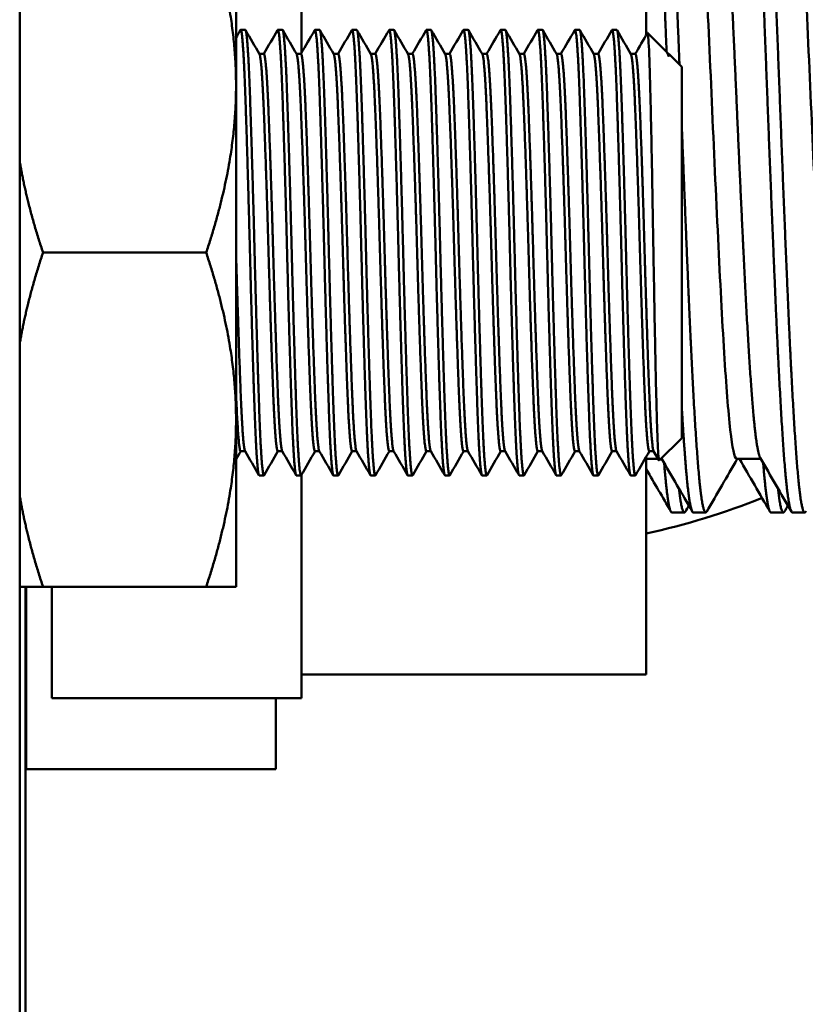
# Model space of a CAD drawing. Header units: inches. Extents: x 1 to 203, y 4 to 128.
# Tile 7 of 132: x 63.41 to 64.73, y 18.88 to 20.54. Entities that reach past the tile are written whole.
import ezdxf

# ---------------------------------------------------------------- set-up
doc = ezdxf.new("R2010")
doc.units = ezdxf.units.IN
doc.header["$LTSCALE"] = 6
doc.header["$MEASUREMENT"] = 0
doc.layers.add('Visible (ANSI)', color=7, linetype='Continuous', lineweight=50)

msp = doc.modelspace()

# ---------------------------------------------------------------- linework, layer by layer
at = {"layer": 'Visible (ANSI)'}
for p, q in [((63.4078, 17.5), (63.4078, 27.792)), ((63.8821, 21.396), (63.8821, 20.4825)), ((64.4621, 20.5127), (64.4621, 21.356)), ((63.7718, 20.7085), (63.7718, 20.4273)), ((63.7796, 20.521), (63.7874, 20.521)), ((63.8421, 20.521), (63.8499, 20.521)), ((63.9046, 20.521), (63.9124, 20.521)), ((63.9671, 20.521), (63.9749, 20.521)), ((64.0296, 20.521), (64.0374, 20.521)), ((64.0921, 20.521), (64.0999, 20.521)), ((64.1546, 20.521), (64.1624, 20.521)), ((64.2171, 20.521), (64.2249, 20.521)), ((64.2796, 20.521), (64.2874, 20.521)), ((64.3421, 20.521), (64.3499, 20.521)), ((64.4046, 20.521), (64.4124, 20.521)), ((64.4962, 20.4841), (64.4642, 20.5161)), ((63.8186, 20.4804), (63.8111, 20.4804)), ((63.8811, 20.4804), (63.8736, 20.4804)), ((63.9436, 20.4804), (63.9361, 20.4804)), ((64.0061, 20.4804), (63.9986, 20.4804)), ((64.0686, 20.4804), (64.0611, 20.4804)), ((64.1311, 20.4804), (64.1236, 20.4804)), ((64.1936, 20.4804), (64.1861, 20.4804)), ((64.2561, 20.4804), (64.2486, 20.4804)), ((64.3186, 20.4804), (64.3111, 20.4804)), ((64.3811, 20.4804), (64.3736, 20.4804)), ((64.4436, 20.4804), (64.4361, 20.4804)), ((64.4974, 20.4825), (64.4988, 20.48)), ((64.4999, 20.4804), (64.4986, 20.4804)), ((64.4999, 20.4763), (64.4999, 20.4804)), ((64.5218, 20.4585), (64.4999, 20.4804)), ((64.5218, 20.4585), (64.5218, 19.8335)), ((63.7718, 20.4273), (63.7718, 19.8648)), ((63.7215, 20.146), (63.447, 20.146)), ((63.7718, 19.8648), (63.7718, 19.5835)), ((64.5218, 19.8335), (64.484, 19.7958)), ((63.7872, 19.8116), (63.7796, 19.8116)), ((63.8497, 19.8116), (63.8421, 19.8116)), ((63.9122, 19.8116), (63.9046, 19.8116)), ((63.9747, 19.8116), (63.9671, 19.8116)), ((64.0372, 19.8116), (64.0296, 19.8116)), ((64.0997, 19.8116), (64.0921, 19.8116)), ((64.1622, 19.8116), (64.1546, 19.8116)), ((64.2247, 19.8116), (64.2171, 19.8116)), ((64.2872, 19.8116), (64.2796, 19.8116)), ((64.3497, 19.8116), (64.3421, 19.8116)), ((64.4122, 19.8116), (64.4046, 19.8116)), ((64.4747, 19.8116), (64.4671, 19.8116)), ((64.4838, 19.7959), (64.4744, 19.812)), ((64.4621, 19.436), (64.4621, 19.8026)), ((64.4821, 19.7987), (64.4621, 19.7987)), ((64.4882, 19.7987), (64.487, 19.7987)), ((64.6548, 19.7987), (64.6142, 19.7987)), ((63.8108, 19.771), (63.8186, 19.771)), ((63.8733, 19.771), (63.8811, 19.771)), ((63.8821, 19.7723), (63.8821, 19.396)), ((63.9358, 19.771), (63.9436, 19.771)), ((63.9983, 19.771), (64.0061, 19.771)), ((64.0608, 19.771), (64.0686, 19.771)), ((64.1233, 19.771), (64.1311, 19.771)), ((64.1858, 19.771), (64.1936, 19.771)), ((64.2483, 19.771), (64.2561, 19.771)), ((64.3108, 19.771), (64.3186, 19.771)), ((64.3733, 19.771), (64.3811, 19.771)), ((64.4358, 19.771), (64.4436, 19.771)), ((64.5261, 19.7085), (64.5053, 19.7085)), ((64.5621, 19.7085), (64.5412, 19.7085)), ((64.6928, 19.7085), (64.6719, 19.7085)), ((64.7287, 19.7085), (64.7079, 19.7085)), ((63.447, 19.5835), (63.4078, 19.5835)), ((63.4178, 19.5835), (63.4178, 17.7458)), ((63.4188, 19.5835), (63.4188, 19.2765)), ((63.7215, 19.5835), (63.447, 19.5835)), ((63.4621, 19.5835), (63.4621, 19.396)), ((63.7215, 19.5835), (63.7718, 19.5835)), ((64.4621, 19.436), (63.8821, 19.436)), ((63.8821, 19.396), (63.4621, 19.396)), ((63.8388, 19.396), (63.8388, 19.2765)), ((63.8388, 19.2765), (63.4188, 19.2765))]:
    msp.add_line(p, q, dxfattribs=at)
msp.add_arc((64.2078, 20.846), 1.2, 282.2351, 291.9723, dxfattribs=at)
for points, weights, knots in [([(64.4787, 21.0835), (64.4857, 21.0835), (64.4926, 20.9914), (64.4996, 20.8993), (64.5065, 20.7398), (64.5121, 20.6107), (64.5179, 20.4624)], [1, 0.965925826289, 1, 0.965925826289, 1, 0.972257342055, 0.989689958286], [0.64473684, 0.64473684, 0.64473684, 0.64912281, 0.64912281, 0.65350877, 0.65350877, 0.65707976, 0.65707976, 0.65707976]), ([(64.6229, 21.082), (64.6237, 21.0835), (64.6246, 21.0835), (64.6315, 21.0835), (64.6385, 20.9914), (64.6454, 20.8993), (64.6524, 20.7398), (64.6593, 20.5803), (64.6662, 20.396), (64.6732, 20.2118), (64.6801, 20.0523), (64.6871, 19.8928), (64.694, 19.8006), (64.701, 19.7085), (64.7079, 19.7085)], [0.992423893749, 0.995658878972, 1, 0.965925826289, 1, 0.965925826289, 1, 0.965925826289, 1, 0.965925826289, 1, 0.965925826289, 1, 0.965925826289, 1], [0.64417806, 0.64417806, 0.64417806, 0.64473684, 0.64473684, 0.64912281, 0.64912281, 0.65350877, 0.65350877, 0.65789474, 0.65789474, 0.6622807, 0.6622807, 0.66666667, 0.66666667, 0.67105263, 0.67105263, 0.67105263]), ([(64.6454, 21.0835), (64.6524, 21.0835), (64.6593, 20.9914), (64.6662, 20.8993), (64.6732, 20.7398), (64.6801, 20.5803), (64.6871, 20.396), (64.694, 20.2118), (64.701, 20.0523), (64.7079, 19.8928), (64.7149, 19.8006), (64.7218, 19.7085), (64.7287, 19.7085), (64.7296, 19.7085), (64.7305, 19.71)], [1, 0.965925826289, 1, 0.965925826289, 1, 0.965925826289, 1, 0.965925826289, 1, 0.965925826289, 1, 0.965925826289, 1, 0.995658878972, 0.992423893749], [0.69736842, 0.69736842, 0.69736842, 0.70175439, 0.70175439, 0.70614035, 0.70614035, 0.71052632, 0.71052632, 0.71491228, 0.71491228, 0.71929825, 0.71929825, 0.72368421, 0.72368421, 0.72424299, 0.72424299, 0.72424299]), ([(64.4621, 21.075), (64.467, 21.055), (64.4718, 20.9914), (64.4787, 20.8993), (64.4857, 20.7398), (64.4909, 20.6206), (64.4962, 20.4841)], [0.98561096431, 0.976246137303, 1, 0.965925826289, 1, 0.974321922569, 0.987345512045], [0.59343367, 0.59343367, 0.59343367, 0.59649123, 0.59649123, 0.60087719, 0.60087719, 0.60418243, 0.60418243, 0.60418243]), ([(64.5725, 20.9933), (64.5794, 20.9933), (64.5864, 20.9133), (64.5933, 20.8333), (64.6003, 20.6947), (64.6072, 20.5561), (64.6142, 20.396), (64.6211, 20.236), (64.6281, 20.0974), (64.635, 19.9588), (64.6419, 19.8788), (64.6478, 19.8108), (64.6538, 19.8005)], [1, 0.965925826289, 1, 0.965925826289, 1, 0.965925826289, 1, 0.965925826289, 1, 0.965925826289, 1, 0.970927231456, 0.991465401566], [0.64473684, 0.64473684, 0.64473684, 0.64912281, 0.64912281, 0.65350877, 0.65350877, 0.65789474, 0.65789474, 0.6622807, 0.6622807, 0.66666667, 0.66666667, 0.67040886, 0.67040886, 0.67040886]), ([(63.8108, 19.771), (63.8069, 19.771), (63.803, 19.8809), (63.7991, 19.9907), (63.7952, 20.146), (63.7913, 20.3014), (63.7874, 20.4112), (63.7835, 20.521), (63.7796, 20.521), (63.7794, 20.521), (63.7792, 20.5207)], [1, 0.923879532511, 1, 0.923879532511, 1, 0.923879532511, 1, 0.923879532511, 1, 0.995614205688, 0.991733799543], [0.49, 0.49, 0.49, 0.495, 0.495, 0.5, 0.5, 0.505, 0.505, 0.51, 0.51, 0.51028808, 0.51028808, 0.51028808]), ([(63.8191, 19.7714), (63.8189, 19.771), (63.8186, 19.771), (63.8147, 19.771), (63.8108, 19.8809), (63.8069, 19.9907), (63.803, 20.146), (63.7991, 20.3014), (63.7952, 20.4112), (63.7913, 20.521), (63.7874, 20.521)], [0.991733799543, 0.995614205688, 1, 0.923879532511, 1, 0.923879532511, 1, 0.923879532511, 1, 0.923879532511, 1], [0.44971192, 0.44971192, 0.44971192, 0.45, 0.45, 0.455, 0.455, 0.46, 0.46, 0.465, 0.465, 0.47, 0.47, 0.47]), ([(63.8733, 19.771), (63.8694, 19.771), (63.8655, 19.8809), (63.8616, 19.9907), (63.8577, 20.146), (63.8538, 20.3014), (63.8499, 20.4112), (63.846, 20.521), (63.8421, 20.521), (63.8419, 20.521), (63.8417, 20.5207)], [1, 0.923879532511, 1, 0.923879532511, 1, 0.923879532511, 1, 0.923879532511, 1, 0.995614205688, 0.991733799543], [0.45, 0.45, 0.45, 0.455, 0.455, 0.46, 0.46, 0.465, 0.465, 0.47, 0.47, 0.47028808, 0.47028808, 0.47028808]), ([(63.8816, 19.7714), (63.8814, 19.771), (63.8811, 19.771), (63.8772, 19.771), (63.8733, 19.8809), (63.8694, 19.9907), (63.8655, 20.146), (63.8616, 20.3014), (63.8577, 20.4112), (63.8538, 20.521), (63.8499, 20.521)], [0.991733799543, 0.995614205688, 1, 0.923879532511, 1, 0.923879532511, 1, 0.923879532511, 1, 0.923879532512, 1], [0.40971192, 0.40971192, 0.40971192, 0.41, 0.41, 0.415, 0.415, 0.42, 0.42, 0.425, 0.425, 0.43, 0.43, 0.43]), ([(63.9358, 19.771), (63.9319, 19.771), (63.928, 19.8809), (63.9241, 19.9907), (63.9202, 20.146), (63.9163, 20.3014), (63.9124, 20.4112), (63.9085, 20.521), (63.9046, 20.521), (63.9044, 20.521), (63.9042, 20.5207)], [1, 0.923879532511, 1, 0.923879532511, 1, 0.923879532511, 1, 0.923879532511, 1, 0.995614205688, 0.991733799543], [0.41, 0.41, 0.41, 0.415, 0.415, 0.42, 0.42, 0.425, 0.425, 0.43, 0.43, 0.43028808, 0.43028808, 0.43028808]), ([(63.9441, 19.7714), (63.9439, 19.771), (63.9436, 19.771), (63.9397, 19.771), (63.9358, 19.8809), (63.9319, 19.9907), (63.928, 20.146), (63.9241, 20.3014), (63.9202, 20.4112), (63.9163, 20.521), (63.9124, 20.521)], [0.991733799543, 0.995614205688, 1, 0.923879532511, 1, 0.923879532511, 1, 0.923879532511, 1, 0.923879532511, 1], [0.36971192, 0.36971192, 0.36971192, 0.37, 0.37, 0.375, 0.375, 0.38, 0.38, 0.385, 0.385, 0.39, 0.39, 0.39]), ([(63.9983, 19.771), (63.9944, 19.771), (63.9905, 19.8809), (63.9866, 19.9907), (63.9827, 20.146), (63.9788, 20.3014), (63.9749, 20.4112), (63.971, 20.521), (63.9671, 20.521), (63.9669, 20.521), (63.9667, 20.5207)], [1, 0.923879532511, 1, 0.923879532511, 1, 0.923879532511, 1, 0.923879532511, 1, 0.995614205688, 0.991733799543], [0.37, 0.37, 0.37, 0.375, 0.375, 0.38, 0.38, 0.385, 0.385, 0.39, 0.39, 0.39028808, 0.39028808, 0.39028808]), ([(64.0066, 19.7714), (64.0064, 19.771), (64.0061, 19.771), (64.0022, 19.771), (63.9983, 19.8809), (63.9944, 19.9907), (63.9905, 20.146), (63.9866, 20.3014), (63.9827, 20.4112), (63.9788, 20.521), (63.9749, 20.521)], [0.991733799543, 0.995614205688, 1, 0.923879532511, 1, 0.923879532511, 1, 0.923879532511, 1, 0.923879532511, 1], [0.32971192, 0.32971192, 0.32971192, 0.33, 0.33, 0.335, 0.335, 0.34, 0.34, 0.345, 0.345, 0.35, 0.35, 0.35]), ([(64.0608, 19.771), (64.0569, 19.771), (64.053, 19.8809), (64.0491, 19.9907), (64.0452, 20.146), (64.0413, 20.3014), (64.0374, 20.4112), (64.0335, 20.521), (64.0296, 20.521), (64.0294, 20.521), (64.0292, 20.5207)], [1, 0.923879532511, 1, 0.923879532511, 1, 0.923879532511, 1, 0.923879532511, 1, 0.995614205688, 0.991733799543], [0.33, 0.33, 0.33, 0.335, 0.335, 0.34, 0.34, 0.345, 0.345, 0.35, 0.35, 0.35028808, 0.35028808, 0.35028808]), ([(64.0691, 19.7714), (64.0689, 19.771), (64.0686, 19.771), (64.0647, 19.771), (64.0608, 19.8809), (64.0569, 19.9907), (64.053, 20.146), (64.0491, 20.3014), (64.0452, 20.4112), (64.0413, 20.521), (64.0374, 20.521)], [0.991733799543, 0.995614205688, 1, 0.923879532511, 1, 0.923879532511, 1, 0.923879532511, 1, 0.923879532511, 1], [0.28971192, 0.28971192, 0.28971192, 0.29, 0.29, 0.295, 0.295, 0.3, 0.3, 0.305, 0.305, 0.31, 0.31, 0.31]), ([(64.1233, 19.771), (64.1194, 19.771), (64.1155, 19.8809), (64.1116, 19.9907), (64.1077, 20.146), (64.1038, 20.3014), (64.0999, 20.4112), (64.096, 20.521), (64.0921, 20.521), (64.0919, 20.521), (64.0917, 20.5207)], [1, 0.923879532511, 1, 0.923879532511, 1, 0.923879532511, 1, 0.923879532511, 1, 0.995614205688, 0.991733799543], [0.29, 0.29, 0.29, 0.295, 0.295, 0.3, 0.3, 0.305, 0.305, 0.31, 0.31, 0.31028808, 0.31028808, 0.31028808]), ([(64.1316, 19.7714), (64.1314, 19.771), (64.1311, 19.771), (64.1272, 19.771), (64.1233, 19.8809), (64.1194, 19.9907), (64.1155, 20.146), (64.1116, 20.3014), (64.1077, 20.4112), (64.1038, 20.521), (64.0999, 20.521)], [0.991733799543, 0.995614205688, 1, 0.923879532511, 1, 0.923879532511, 1, 0.923879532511, 1, 0.923879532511, 1], [0.24971192, 0.24971192, 0.24971192, 0.25, 0.25, 0.255, 0.255, 0.26, 0.26, 0.265, 0.265, 0.27, 0.27, 0.27]), ([(64.1858, 19.771), (64.1819, 19.771), (64.178, 19.8809), (64.1741, 19.9907), (64.1702, 20.146), (64.1663, 20.3014), (64.1624, 20.4112), (64.1585, 20.521), (64.1546, 20.521), (64.1544, 20.521), (64.1542, 20.5207)], [1, 0.923879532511, 1, 0.923879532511, 1, 0.923879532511, 1, 0.923879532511, 1, 0.995614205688, 0.991733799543], [0.25, 0.25, 0.25, 0.255, 0.255, 0.26, 0.26, 0.265, 0.265, 0.27, 0.27, 0.27028808, 0.27028808, 0.27028808]), ([(64.1941, 19.7714), (64.1939, 19.771), (64.1936, 19.771), (64.1897, 19.771), (64.1858, 19.8809), (64.1819, 19.9907), (64.178, 20.146), (64.1741, 20.3014), (64.1702, 20.4112), (64.1663, 20.521), (64.1624, 20.521)], [0.991733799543, 0.995614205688, 1, 0.923879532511, 1, 0.923879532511, 1, 0.923879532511, 1, 0.923879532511, 1], [0.20971192, 0.20971192, 0.20971192, 0.21, 0.21, 0.215, 0.215, 0.22, 0.22, 0.225, 0.225, 0.23, 0.23, 0.23]), ([(64.2483, 19.771), (64.2444, 19.771), (64.2405, 19.8809), (64.2366, 19.9907), (64.2327, 20.146), (64.2288, 20.3014), (64.2249, 20.4112), (64.221, 20.521), (64.2171, 20.521), (64.2169, 20.521), (64.2167, 20.5207)], [1, 0.923879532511, 1, 0.923879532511, 1, 0.923879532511, 1, 0.923879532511, 1, 0.995614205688, 0.991733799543], [0.21, 0.21, 0.21, 0.215, 0.215, 0.22, 0.22, 0.225, 0.225, 0.23, 0.23, 0.23028808, 0.23028808, 0.23028808]), ([(64.2566, 19.7714), (64.2564, 19.771), (64.2561, 19.771), (64.2522, 19.771), (64.2483, 19.8809), (64.2444, 19.9907), (64.2405, 20.146), (64.2366, 20.3014), (64.2327, 20.4112), (64.2288, 20.521), (64.2249, 20.521)], [0.991733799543, 0.995614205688, 1, 0.923879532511, 1, 0.923879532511, 1, 0.923879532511, 1, 0.923879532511, 1], [0.16971192, 0.16971192, 0.16971192, 0.17, 0.17, 0.175, 0.175, 0.18, 0.18, 0.185, 0.185, 0.19, 0.19, 0.19]), ([(64.3108, 19.771), (64.3069, 19.771), (64.303, 19.8809), (64.2991, 19.9907), (64.2952, 20.146), (64.2913, 20.3014), (64.2874, 20.4112), (64.2835, 20.521), (64.2796, 20.521), (64.2794, 20.521), (64.2792, 20.5207)], [1, 0.923879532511, 1, 0.923879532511, 1, 0.923879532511, 1, 0.923879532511, 1, 0.995614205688, 0.991733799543], [0.17, 0.17, 0.17, 0.175, 0.175, 0.18, 0.18, 0.185, 0.185, 0.19, 0.19, 0.19028808, 0.19028808, 0.19028808]), ([(64.3191, 19.7714), (64.3189, 19.771), (64.3186, 19.771), (64.3147, 19.771), (64.3108, 19.8809), (64.3069, 19.9907), (64.303, 20.146), (64.2991, 20.3014), (64.2952, 20.4112), (64.2913, 20.521), (64.2874, 20.521)], [0.991733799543, 0.995614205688, 1, 0.923879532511, 1, 0.923879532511, 1, 0.923879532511, 1, 0.923879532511, 1], [0.12971192, 0.12971192, 0.12971192, 0.13, 0.13, 0.135, 0.135, 0.14, 0.14, 0.145, 0.145, 0.15, 0.15, 0.15]), ([(64.3733, 19.771), (64.3694, 19.771), (64.3655, 19.8809), (64.3616, 19.9907), (64.3577, 20.146), (64.3538, 20.3014), (64.3499, 20.4112), (64.346, 20.521), (64.3421, 20.521), (64.3419, 20.521), (64.3417, 20.5207)], [1, 0.923879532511, 1, 0.923879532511, 1, 0.923879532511, 1, 0.923879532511, 1, 0.995614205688, 0.991733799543], [0.13, 0.13, 0.13, 0.135, 0.135, 0.14, 0.14, 0.145, 0.145, 0.15, 0.15, 0.15028808, 0.15028808, 0.15028808]), ([(64.3816, 19.7714), (64.3814, 19.771), (64.3811, 19.771), (64.3772, 19.771), (64.3733, 19.8809), (64.3694, 19.9907), (64.3655, 20.146), (64.3616, 20.3014), (64.3577, 20.4112), (64.3538, 20.521), (64.3499, 20.521)], [0.991733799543, 0.995614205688, 1, 0.923879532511, 1, 0.923879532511, 1, 0.923879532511, 1, 0.923879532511, 1], [0.08971192, 0.08971192, 0.08971192, 0.09, 0.09, 0.095, 0.095, 0.1, 0.1, 0.105, 0.105, 0.11, 0.11, 0.11]), ([(64.4358, 19.771), (64.4319, 19.771), (64.428, 19.8809), (64.4241, 19.9907), (64.4202, 20.146), (64.4163, 20.3014), (64.4124, 20.4112), (64.4085, 20.521), (64.4046, 20.521), (64.4044, 20.521), (64.4042, 20.5207)], [1, 0.923879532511, 1, 0.923879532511, 1, 0.923879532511, 1, 0.923879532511, 1, 0.995614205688, 0.991733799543], [0.09, 0.09, 0.09, 0.095, 0.095, 0.1, 0.1, 0.105, 0.105, 0.11, 0.11, 0.11028808, 0.11028808, 0.11028808]), ([(64.4441, 19.7714), (64.4439, 19.771), (64.4436, 19.771), (64.4397, 19.771), (64.4358, 19.8809), (64.4319, 19.9907), (64.428, 20.146), (64.4241, 20.3014), (64.4202, 20.4112), (64.4163, 20.521), (64.4124, 20.521)], [0.991733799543, 0.995614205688, 1, 0.923879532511, 1, 0.923879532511, 1, 0.923879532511, 1, 0.923879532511, 1], [0.04971192, 0.04971192, 0.04971192, 0.05, 0.05, 0.055, 0.055, 0.06, 0.06, 0.065, 0.065, 0.07, 0.07, 0.07]), ([(63.8421, 19.8116), (63.8382, 19.8116), (63.8343, 19.9096), (63.8304, 20.0075), (63.8265, 20.146), (63.8226, 20.2846), (63.8186, 20.3825), (63.815, 20.4736), (63.8113, 20.48)], [1, 0.923879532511, 1, 0.923879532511, 1, 0.923879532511, 1, 0.928804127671, 0.990788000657], [0.45, 0.45, 0.45, 0.455, 0.455, 0.46, 0.46, 0.465, 0.465, 0.46967653, 0.46967653, 0.46967653]), ([(63.8494, 19.812), (63.8457, 19.8185), (63.8421, 19.9096), (63.8382, 20.0075), (63.8343, 20.146), (63.8304, 20.2846), (63.8265, 20.3825), (63.8226, 20.4804), (63.8186, 20.4804)], [0.990788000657, 0.928804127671, 1, 0.923879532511, 1, 0.923879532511, 1, 0.923879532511, 1], [0.45032347, 0.45032347, 0.45032347, 0.455, 0.455, 0.46, 0.46, 0.465, 0.465, 0.47, 0.47, 0.47]), ([(63.9046, 19.8116), (63.9007, 19.8116), (63.8968, 19.9096), (63.8929, 20.0075), (63.889, 20.146), (63.8851, 20.2846), (63.8811, 20.3825), (63.8775, 20.4736), (63.8738, 20.48)], [1, 0.923879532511, 1, 0.923879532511, 1, 0.923879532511, 1, 0.928804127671, 0.990788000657], [0.41, 0.41, 0.41, 0.415, 0.415, 0.42, 0.42, 0.425, 0.425, 0.42967653, 0.42967653, 0.42967653]), ([(63.9119, 19.812), (63.9082, 19.8185), (63.9046, 19.9096), (63.9007, 20.0075), (63.8968, 20.146), (63.8929, 20.2846), (63.889, 20.3825), (63.8851, 20.4804), (63.8811, 20.4804)], [0.990788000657, 0.928804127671, 1, 0.923879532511, 1, 0.923879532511, 1, 0.923879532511, 1], [0.41032347, 0.41032347, 0.41032347, 0.415, 0.415, 0.42, 0.42, 0.425, 0.425, 0.43, 0.43, 0.43]), ([(63.9671, 19.8116), (63.9632, 19.8116), (63.9593, 19.9096), (63.9554, 20.0075), (63.9515, 20.146), (63.9476, 20.2846), (63.9436, 20.3825), (63.94, 20.4736), (63.9363, 20.48)], [1, 0.923879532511, 1, 0.923879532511, 1, 0.923879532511, 1, 0.928804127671, 0.990788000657], [0.37, 0.37, 0.37, 0.375, 0.375, 0.38, 0.38, 0.385, 0.385, 0.38967653, 0.38967653, 0.38967653]), ([(63.9744, 19.812), (63.9707, 19.8185), (63.9671, 19.9096), (63.9632, 20.0075), (63.9593, 20.146), (63.9554, 20.2846), (63.9515, 20.3825), (63.9476, 20.4804), (63.9436, 20.4804)], [0.990788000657, 0.928804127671, 1, 0.923879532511, 1, 0.923879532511, 1, 0.923879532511, 1], [0.37032347, 0.37032347, 0.37032347, 0.375, 0.375, 0.38, 0.38, 0.385, 0.385, 0.39, 0.39, 0.39]), ([(64.0296, 19.8116), (64.0257, 19.8116), (64.0218, 19.9096), (64.0179, 20.0075), (64.014, 20.146), (64.0101, 20.2846), (64.0061, 20.3825), (64.0025, 20.4736), (63.9988, 20.48)], [1, 0.923879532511, 1, 0.923879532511, 1, 0.923879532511, 1, 0.928804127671, 0.990788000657], [0.33, 0.33, 0.33, 0.335, 0.335, 0.34, 0.34, 0.345, 0.345, 0.34967653, 0.34967653, 0.34967653]), ([(64.0369, 19.812), (64.0332, 19.8185), (64.0296, 19.9096), (64.0257, 20.0075), (64.0218, 20.146), (64.0179, 20.2846), (64.014, 20.3825), (64.0101, 20.4804), (64.0061, 20.4804)], [0.990788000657, 0.928804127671, 1, 0.923879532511, 1, 0.923879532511, 1, 0.923879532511, 1], [0.33032347, 0.33032347, 0.33032347, 0.335, 0.335, 0.34, 0.34, 0.345, 0.345, 0.35, 0.35, 0.35]), ([(64.0921, 19.8116), (64.0882, 19.8116), (64.0843, 19.9096), (64.0804, 20.0075), (64.0765, 20.146), (64.0726, 20.2846), (64.0686, 20.3825), (64.065, 20.4736), (64.0613, 20.48)], [1, 0.923879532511, 1, 0.923879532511, 1, 0.923879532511, 1, 0.928804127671, 0.990788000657], [0.29, 0.29, 0.29, 0.295, 0.295, 0.3, 0.3, 0.305, 0.305, 0.30967653, 0.30967653, 0.30967653]), ([(64.0994, 19.812), (64.0957, 19.8185), (64.0921, 19.9096), (64.0882, 20.0075), (64.0843, 20.146), (64.0804, 20.2846), (64.0765, 20.3825), (64.0726, 20.4804), (64.0686, 20.4804)], [0.990788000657, 0.928804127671, 1, 0.923879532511, 1, 0.923879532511, 1, 0.923879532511, 1], [0.29032347, 0.29032347, 0.29032347, 0.295, 0.295, 0.3, 0.3, 0.305, 0.305, 0.31, 0.31, 0.31]), ([(64.1546, 19.8116), (64.1507, 19.8116), (64.1468, 19.9096), (64.1429, 20.0075), (64.139, 20.146), (64.1351, 20.2846), (64.1311, 20.3825), (64.1275, 20.4736), (64.1238, 20.48)], [1, 0.923879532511, 1, 0.923879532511, 1, 0.923879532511, 1, 0.928804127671, 0.990788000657], [0.25, 0.25, 0.25, 0.255, 0.255, 0.26, 0.26, 0.265, 0.265, 0.26967653, 0.26967653, 0.26967653]), ([(64.1619, 19.812), (64.1582, 19.8185), (64.1546, 19.9096), (64.1507, 20.0075), (64.1468, 20.146), (64.1429, 20.2846), (64.139, 20.3825), (64.1351, 20.4804), (64.1311, 20.4804)], [0.990788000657, 0.928804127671, 1, 0.923879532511, 1, 0.923879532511, 1, 0.923879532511, 1], [0.25032347, 0.25032347, 0.25032347, 0.255, 0.255, 0.26, 0.26, 0.265, 0.265, 0.27, 0.27, 0.27]), ([(64.2171, 19.8116), (64.2132, 19.8116), (64.2093, 19.9096), (64.2054, 20.0075), (64.2015, 20.146), (64.1976, 20.2846), (64.1936, 20.3825), (64.19, 20.4736), (64.1863, 20.48)], [1, 0.923879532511, 1, 0.923879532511, 1, 0.923879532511, 1, 0.928804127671, 0.990788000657], [0.21, 0.21, 0.21, 0.215, 0.215, 0.22, 0.22, 0.225, 0.225, 0.22967653, 0.22967653, 0.22967653]), ([(64.2244, 19.812), (64.2207, 19.8185), (64.2171, 19.9096), (64.2132, 20.0075), (64.2093, 20.146), (64.2054, 20.2846), (64.2015, 20.3825), (64.1976, 20.4804), (64.1936, 20.4804)], [0.990788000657, 0.928804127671, 1, 0.923879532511, 1, 0.923879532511, 1, 0.923879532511, 1], [0.21032347, 0.21032347, 0.21032347, 0.215, 0.215, 0.22, 0.22, 0.225, 0.225, 0.23, 0.23, 0.23]), ([(64.2796, 19.8116), (64.2757, 19.8116), (64.2718, 19.9096), (64.2679, 20.0075), (64.264, 20.146), (64.2601, 20.2846), (64.2561, 20.3825), (64.2525, 20.4736), (64.2488, 20.48)], [1, 0.923879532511, 1, 0.923879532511, 1, 0.923879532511, 1, 0.928804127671, 0.990788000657], [0.17, 0.17, 0.17, 0.175, 0.175, 0.18, 0.18, 0.185, 0.185, 0.18967653, 0.18967653, 0.18967653]), ([(64.2869, 19.812), (64.2832, 19.8185), (64.2796, 19.9096), (64.2757, 20.0075), (64.2718, 20.146), (64.2679, 20.2846), (64.264, 20.3825), (64.2601, 20.4804), (64.2561, 20.4804)], [0.990788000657, 0.928804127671, 1, 0.923879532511, 1, 0.923879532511, 1, 0.923879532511, 1], [0.17032347, 0.17032347, 0.17032347, 0.175, 0.175, 0.18, 0.18, 0.185, 0.185, 0.19, 0.19, 0.19]), ([(64.3421, 19.8116), (64.3382, 19.8116), (64.3343, 19.9096), (64.3304, 20.0075), (64.3265, 20.146), (64.3226, 20.2846), (64.3186, 20.3825), (64.315, 20.4736), (64.3113, 20.48)], [1, 0.923879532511, 1, 0.923879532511, 1, 0.923879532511, 1, 0.928804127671, 0.990788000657], [0.13, 0.13, 0.13, 0.135, 0.135, 0.14, 0.14, 0.145, 0.145, 0.14967653, 0.14967653, 0.14967653]), ([(64.3494, 19.812), (64.3457, 19.8185), (64.3421, 19.9096), (64.3382, 20.0075), (64.3343, 20.146), (64.3304, 20.2846), (64.3265, 20.3825), (64.3226, 20.4804), (64.3186, 20.4804)], [0.990788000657, 0.928804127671, 1, 0.923879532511, 1, 0.923879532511, 1, 0.923879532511, 1], [0.13032347, 0.13032347, 0.13032347, 0.135, 0.135, 0.14, 0.14, 0.145, 0.145, 0.15, 0.15, 0.15]), ([(64.4046, 19.8116), (64.4007, 19.8116), (64.3968, 19.9096), (64.3929, 20.0075), (64.389, 20.146), (64.3851, 20.2846), (64.3811, 20.3825), (64.3775, 20.4736), (64.3738, 20.48)], [1, 0.923879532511, 1, 0.923879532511, 1, 0.923879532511, 1, 0.928804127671, 0.990788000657], [0.09, 0.09, 0.09, 0.095, 0.095, 0.1, 0.1, 0.105, 0.105, 0.10967653, 0.10967653, 0.10967653]), ([(64.4119, 19.812), (64.4082, 19.8185), (64.4046, 19.9096), (64.4007, 20.0075), (64.3968, 20.146), (64.3929, 20.2846), (64.389, 20.3825), (64.3851, 20.4804), (64.3811, 20.4804)], [0.990788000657, 0.928804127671, 1, 0.923879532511, 1, 0.923879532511, 1, 0.923879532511, 1], [0.09032347, 0.09032347, 0.09032347, 0.095, 0.095, 0.1, 0.1, 0.105, 0.105, 0.11, 0.11, 0.11]), ([(64.4671, 19.8116), (64.4632, 19.8116), (64.4593, 19.9096), (64.4554, 20.0075), (64.4515, 20.146), (64.4476, 20.2846), (64.4436, 20.3825), (64.44, 20.4736), (64.4363, 20.48)], [1, 0.923879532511, 1, 0.923879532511, 1, 0.923879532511, 1, 0.928804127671, 0.990788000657], [0.05, 0.05, 0.05, 0.055, 0.055, 0.06, 0.06, 0.065, 0.065, 0.06967653, 0.06967653, 0.06967653]), ([(64.4744, 19.812), (64.4707, 19.8185), (64.4671, 19.9096), (64.4632, 20.0075), (64.4593, 20.146), (64.4554, 20.2846), (64.4515, 20.3825), (64.4476, 20.4804), (64.4436, 20.4804)], [0.990788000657, 0.928804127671, 1, 0.923879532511, 1, 0.923879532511, 1, 0.923879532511, 1], [0.05032347, 0.05032347, 0.05032347, 0.055, 0.055, 0.06, 0.06, 0.065, 0.065, 0.07, 0.07, 0.07]), ([(64.5218, 20.3603), (64.5281, 20.1953), (64.5343, 20.0523), (64.5412, 19.8928), (64.5482, 19.8006), (64.5551, 19.7085), (64.5621, 19.7085), (64.5629, 19.7085), (64.5638, 19.71)], [0.993853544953, 0.969341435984, 1, 0.965925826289, 1, 0.965925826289, 1, 0.995658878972, 0.992423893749], [0.65833439, 0.65833439, 0.65833439, 0.6622807, 0.6622807, 0.66666667, 0.66666667, 0.67105263, 0.67105263, 0.67161141, 0.67161141, 0.67161141]), ([(63.7869, 19.812), (63.7832, 19.8185), (63.7796, 19.9096), (63.7757, 20.0075), (63.7718, 20.146)], [0.990788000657, 0.928804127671, 1, 0.923879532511, 1], [0.490323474, 0.490323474, 0.490323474, 0.495, 0.495, 0.5, 0.5, 0.5]), ([(64.5218, 19.8859), (64.5246, 19.8371), (64.5274, 19.8006), (64.5343, 19.7085), (64.5412, 19.7085)], [0.983593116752, 0.986239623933, 1, 0.965925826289, 1], [0.612263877, 0.612263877, 0.612263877, 0.614035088, 0.614035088, 0.618421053, 0.618421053, 0.618421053]), ([(64.4921, 19.792), (64.4951, 19.7555), (64.4979, 19.7346), (64.5015, 19.7085), (64.5053, 19.7085)], [0.983360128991, 0.985564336, 1, 0.982023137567, 0.98301475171], [0.616562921, 0.616562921, 0.616562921, 0.618421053, 0.618421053, 0.620735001, 0.620735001, 0.620735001]), ([(64.6587, 19.792), (64.6617, 19.7555), (64.6646, 19.7346), (64.6682, 19.7085), (64.6719, 19.7085)], [0.983360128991, 0.985564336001, 1, 0.982023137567, 0.98301475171], [0.669194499, 0.669194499, 0.669194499, 0.671052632, 0.671052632, 0.67336658, 0.67336658, 0.67336658]), ([(64.517, 19.749), (64.5179, 19.741), (64.5188, 19.7346), (64.5233, 19.7021), (64.5279, 19.7101)], [0.992213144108, 0.995516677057, 1, 0.977667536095, 0.984608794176], [0.670475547, 0.670475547, 0.670475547, 0.671052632, 0.671052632, 0.673927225, 0.673927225, 0.673927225]), ([(64.6837, 19.749), (64.6846, 19.741), (64.6854, 19.7346), (64.6899, 19.7021), (64.6946, 19.7101)], [0.992213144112, 0.995516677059, 1, 0.977667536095, 0.984608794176], [0.723107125, 0.723107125, 0.723107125, 0.723684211, 0.723684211, 0.726558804, 0.726558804, 0.726558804])]:
    msp.add_rational_spline(points, weights, degree=2, knots=knots, dxfattribs=at)
for points, knots in [([(64.5328, 20.9916), (64.5357, 20.9867), (64.5386, 20.9715), (64.5449, 20.9163), (64.5482, 20.8725), (64.5552, 20.7627), (64.5585, 20.6979), (64.5654, 20.5547), (64.569, 20.4777), (64.5758, 20.321), (64.5793, 20.2429), (64.5863, 20.0982), (64.5896, 20.0328), (64.5966, 19.9223), (64.5999, 19.8782), (64.6068, 19.8167), (64.6103, 19.8001), (64.6139, 19.7988), (64.614, 19.7987), (64.6142, 19.7987)], [71.963371, 71.963371, 71.963371, 71.963371, 72.454776, 72.454776, 73.047262, 73.047262, 73.636947, 73.636947, 74.231153, 74.231153, 74.832122, 74.832122, 75.424017, 75.424017, 76.013689, 76.013689, 76.608416, 76.608416, 76.633882, 76.633882, 76.633882, 76.633882]), ([(64.6995, 20.9916), (64.702, 20.9874), (64.7044, 20.9756), (64.7104, 20.9295), (64.7137, 20.8888), (64.7206, 20.7843), (64.724, 20.7214), (64.7309, 20.5808), (64.7344, 20.5042), (64.7413, 20.3479), (64.7447, 20.2697), (64.7517, 20.123), (64.755, 20.0558), (64.762, 19.9404), (64.7653, 19.8932), (64.7722, 19.8249), (64.7758, 19.8047), (64.7798, 19.7991), (64.7803, 19.7987), (64.7808, 19.7987)], [81.535408, 81.535408, 81.535408, 81.535408, 81.958035, 81.958035, 82.548477, 82.548477, 83.13858, 83.13858, 83.735143, 83.735143, 84.332032, 84.332032, 84.92212, 84.92212, 85.512531, 85.512531, 86.109778, 86.109778, 86.203802, 86.203802, 86.203802, 86.203802]), ([(64.4639, 20.516), (64.4641, 20.5163), (64.4643, 20.5161), (64.4653, 20.5128), (64.4661, 20.5004), (64.4678, 20.4576), (64.4686, 20.4291), (64.4701, 20.3625), (64.471, 20.3208), (64.4727, 20.229), (64.4735, 20.1842), (64.4749, 20.0975), (64.4758, 20.0508), (64.4774, 19.9668), (64.4782, 19.9298), (64.4794, 19.8824), (64.4798, 19.868), (64.481, 19.8304), (64.4818, 19.8127), (64.4831, 19.7979), (64.4836, 19.7953), (64.484, 19.7958)], [-4.810036, -4.810036, -4.810036, -4.810036, -4.754793, -4.754793, -4.495216, -4.495216, -4.235881, -4.235881, -3.938526, -3.938526, -3.636043, -3.636043, -3.272475, -3.272475, -2.930796, -2.930796, -2.755734, -2.755734, -2.408039, -2.408039, -2.202704, -2.202704, -2.202704, -2.202704])]:
    msp.add_open_spline(points, degree=3, knots=knots, dxfattribs=at)
for points, weights in [([(63.7718, 20.4273), (63.7718, 20.5578), (63.7215, 20.7085)], [1.63796447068, 1.63796447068, 1.52036391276]), ([(64.4999, 20.4763), (64.4993, 20.4791), (64.4988, 20.48)], [0.975309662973, 0.98157895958, 0.990788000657]), ([(63.7215, 20.146), (63.7718, 20.2968), (63.7718, 20.4273)], [1.52036391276, 1.63796447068, 1.63796447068]), ([(63.447, 20.146), (63.42, 20.227), (63.4078, 20.2994)], [1.52036391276, 1.58132612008, 1.61068651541]), ([(63.447, 20.146), (63.42, 20.0651), (63.4078, 19.9926)], [1.52036391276, 1.58132612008, 1.61068651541]), ([(63.7718, 19.8648), (63.7718, 19.9953), (63.7215, 20.146)], [1.63796447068, 1.63796447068, 1.52036391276]), ([(63.7796, 19.8116), (63.7757, 19.8116), (63.7718, 19.9096)], [1, 0.923879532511, 1]), ([(63.7215, 19.5835), (63.7718, 19.7343), (63.7718, 19.8648)], [1.52036391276, 1.63796447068, 1.63796447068]), ([(63.4078, 19.7369), (63.42, 19.6645), (63.447, 19.5835)], [1.61068651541, 1.58132612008, 1.52036391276])]:
    msp.add_rational_spline(points, weights, degree=2, dxfattribs=at)
for points in [[(63.7718, 20.5079), (63.7742, 20.5121), (63.7767, 20.5164), (63.7792, 20.5207)], [(63.7878, 20.5207), (63.7956, 20.5071), (63.8035, 20.4936), (63.8113, 20.48)], [(63.8184, 20.4804), (63.8262, 20.4939), (63.8339, 20.5073), (63.8417, 20.5207)], [(63.8503, 20.5207), (63.8581, 20.5071), (63.866, 20.4936), (63.8738, 20.48)], [(63.8809, 20.4804), (63.8887, 20.4939), (63.8964, 20.5073), (63.9042, 20.5207)], [(63.9128, 20.5207), (63.9206, 20.5071), (63.9285, 20.4936), (63.9363, 20.48)], [(63.9434, 20.4804), (63.9512, 20.4939), (63.9589, 20.5073), (63.9667, 20.5207)], [(63.9753, 20.5207), (63.9831, 20.5071), (63.991, 20.4936), (63.9988, 20.48)], [(64.0059, 20.4804), (64.0137, 20.4939), (64.0214, 20.5073), (64.0292, 20.5207)], [(64.0378, 20.5207), (64.0456, 20.5071), (64.0535, 20.4936), (64.0613, 20.48)], [(64.0684, 20.4804), (64.0762, 20.4939), (64.0839, 20.5073), (64.0917, 20.5207)], [(64.1003, 20.5207), (64.1081, 20.5071), (64.116, 20.4936), (64.1238, 20.48)], [(64.1309, 20.4804), (64.1387, 20.4939), (64.1464, 20.5073), (64.1542, 20.5207)], [(64.1628, 20.5207), (64.1706, 20.5071), (64.1785, 20.4936), (64.1863, 20.48)], [(64.1934, 20.4804), (64.2012, 20.4939), (64.2089, 20.5073), (64.2167, 20.5207)], [(64.2253, 20.5207), (64.2331, 20.5071), (64.241, 20.4936), (64.2488, 20.48)], [(64.2559, 20.4804), (64.2637, 20.4939), (64.2714, 20.5073), (64.2792, 20.5207)], [(64.2878, 20.5207), (64.2956, 20.5071), (64.3035, 20.4936), (64.3113, 20.48)], [(64.3184, 20.4804), (64.3262, 20.4939), (64.3339, 20.5073), (64.3417, 20.5207)], [(64.3503, 20.5207), (64.3581, 20.5071), (64.366, 20.4936), (64.3738, 20.48)], [(64.3809, 20.4804), (64.3887, 20.4939), (64.3964, 20.5073), (64.4042, 20.5207)], [(64.4128, 20.5207), (64.4206, 20.5071), (64.4285, 20.4936), (64.4363, 20.48)], [(64.4434, 20.4804), (64.4503, 20.4923), (64.4571, 20.5041), (64.464, 20.516)], [(64.4999, 20.4763), (64.4986, 20.4803), (64.4974, 20.4829), (64.4963, 20.4841)], [(63.7798, 19.8116), (63.7771, 19.807), (63.7745, 19.8024), (63.7718, 19.7977)], [(63.8104, 19.7714), (63.8026, 19.785), (63.7948, 19.7985), (63.7869, 19.812)], [(63.8423, 19.8116), (63.8346, 19.7982), (63.8268, 19.7848), (63.8191, 19.7714)], [(63.8729, 19.7714), (63.8651, 19.785), (63.8573, 19.7985), (63.8494, 19.812)], [(63.9048, 19.8116), (63.8971, 19.7982), (63.8893, 19.7848), (63.8816, 19.7714)], [(63.9354, 19.7714), (63.9276, 19.785), (63.9198, 19.7985), (63.9119, 19.812)], [(63.9673, 19.8116), (63.9596, 19.7982), (63.9518, 19.7848), (63.9441, 19.7714)], [(63.9979, 19.7714), (63.9901, 19.785), (63.9823, 19.7985), (63.9744, 19.812)], [(64.0298, 19.8116), (64.0221, 19.7982), (64.0143, 19.7848), (64.0066, 19.7714)], [(64.0604, 19.7714), (64.0526, 19.785), (64.0448, 19.7985), (64.0369, 19.812)], [(64.0923, 19.8116), (64.0846, 19.7982), (64.0768, 19.7848), (64.0691, 19.7714)], [(64.1229, 19.7714), (64.1151, 19.785), (64.1073, 19.7985), (64.0994, 19.812)], [(64.1548, 19.8116), (64.1471, 19.7982), (64.1393, 19.7848), (64.1316, 19.7714)], [(64.1854, 19.7714), (64.1776, 19.785), (64.1698, 19.7985), (64.1619, 19.812)], [(64.2173, 19.8116), (64.2096, 19.7982), (64.2018, 19.7848), (64.1941, 19.7714)], [(64.2479, 19.7714), (64.2401, 19.785), (64.2323, 19.7985), (64.2244, 19.812)], [(64.2798, 19.8116), (64.2721, 19.7982), (64.2643, 19.7848), (64.2566, 19.7714)], [(64.3104, 19.7714), (64.3026, 19.785), (64.2948, 19.7985), (64.2869, 19.812)], [(64.3423, 19.8116), (64.3346, 19.7982), (64.3268, 19.7848), (64.3191, 19.7714)], [(64.3729, 19.7714), (64.3651, 19.785), (64.3573, 19.7985), (64.3494, 19.812)], [(64.4048, 19.8116), (64.3971, 19.7982), (64.3893, 19.7848), (64.3816, 19.7714)], [(64.4354, 19.7714), (64.4276, 19.785), (64.4198, 19.7985), (64.4119, 19.812)], [(64.4673, 19.8116), (64.4596, 19.7982), (64.4518, 19.7848), (64.4441, 19.7714)], [(64.5395, 19.71), (64.5223, 19.7399), (64.505, 19.7697), (64.4877, 19.7995)], [(64.6152, 19.7987), (64.598, 19.7692), (64.5809, 19.7396), (64.5638, 19.71)], [(64.6701, 19.7101), (64.653, 19.7397), (64.6359, 19.7692), (64.6188, 19.7987)], [(64.7062, 19.71), (64.6887, 19.7402), (64.6713, 19.7703), (64.6538, 19.8005)], [(64.5035, 19.7101), (64.4897, 19.7339), (64.4759, 19.7578), (64.4621, 19.7816)], [(64.5337, 19.7201), (64.5318, 19.7168), (64.5298, 19.7134), (64.5279, 19.7101)], [(64.7004, 19.7201), (64.6984, 19.7168), (64.6965, 19.7134), (64.6946, 19.7101)]]:
    msp.add_open_spline(points, degree=3, dxfattribs=at)

doc.saveas('drawing.dxf')
